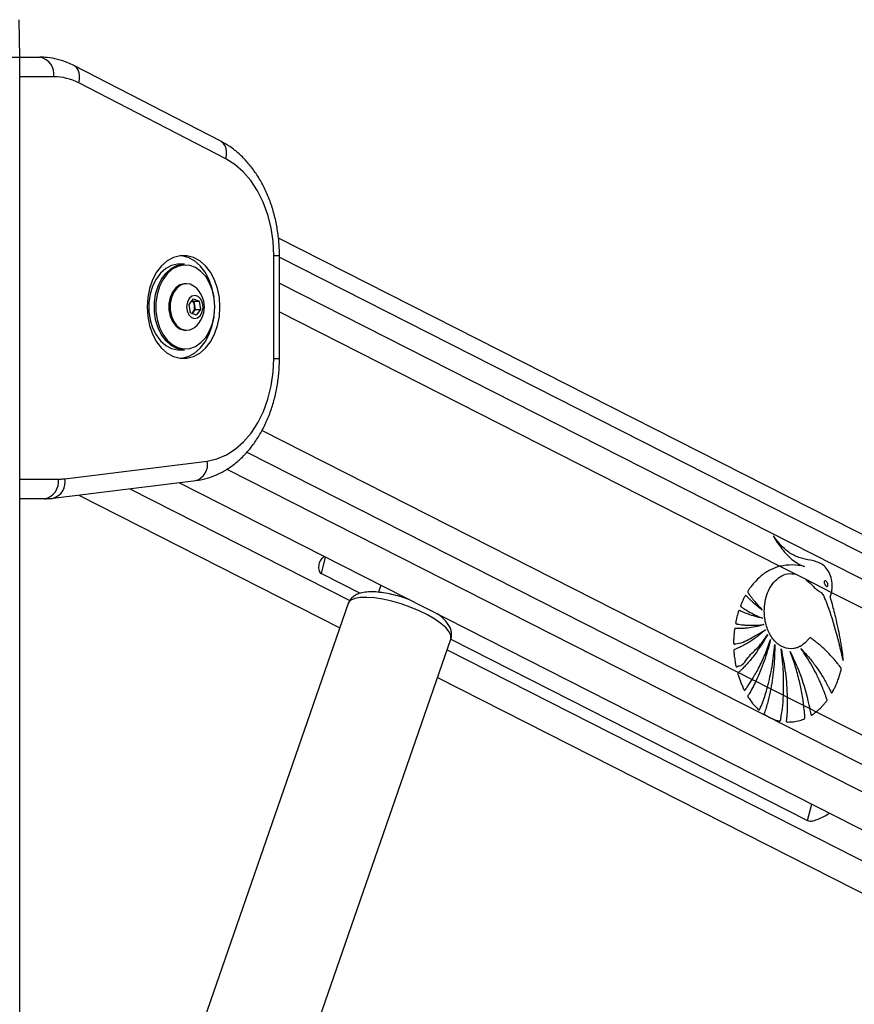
# Model space of a CAD drawing. Header units: millimetres. Extents: x 36407 to 443956, y 20230 to 409263.
# Tile 14 of 79: x 94702 to 103212, y 175933 to 185966. Entities that reach past the tile are written whole.
import ezdxf

# ---------------------------------------------------------------- set-up
doc = ezdxf.new("R2010")
doc.units = ezdxf.units.MM
doc.header["$LTSCALE"] = 50

msp = doc.modelspace()

# ---------------------------------------------------------------- linework, layer by layer
at = {"color": 7, "linetype": 'Continuous', "lineweight": 25}
for p, q in [((94704.43, 185584.55), (94697.77, 185966.15)), ((94583.7, 185584.55), (94704.43, 185584.55)), ((94704.43, 41884.54), (94704.43, 185584.55)), ((94704.43, 185584.55), (94908.43, 185584.55)), ((96753.25, 184727.28), (95253.9, 185499.05)), ((96803.14, 184549.46), (95303.79, 185321.23)), ((131417.06, 166439.4), (97339.58, 183740.9)), ((97291.67, 182514.3), (97291.67, 183562.78)), ((97350.25, 182514.3), (97350.25, 183562.78)), ((96383.03, 183476.04), (96326.47, 183476.04)), ((96403.54, 183276.04), (96390.11, 183276.04)), ((96428.91, 183064.49), (96474.01, 183123.07)), ((96474.01, 183123.07), (96532.44, 183097.11)), ((96442.23, 182979.96), (96428.91, 183064.49)), ((96459.96, 183104.82), (96477.28, 183097.11)), ((96490.6, 183012.59), (96468.05, 182983.3)), ((96477.28, 183097.11), (96532.44, 183097.11)), ((96477.28, 183097.11), (96483.94, 183054.85)), ((96483.94, 183054.85), (96490.6, 183012.59)), ((96490.6, 183012.59), (96545.76, 183012.59)), ((96545.76, 183012.59), (96500.65, 182954.01)), ((96532.44, 183097.11), (96545.76, 183012.59)), ((96500.65, 182954.01), (96442.23, 182979.96)), ((96468.05, 182983.3), (96459.55, 182972.27)), ((96390.11, 182801.04), (96403.54, 182801.04)), ((96326.47, 182601.04), (96383.03, 182601.04)), ((95161.11, 181288.54), (96613.91, 181468.29)), ((95044.25, 181090.05), (96497.05, 181269.81)), ((96325.1, 181248.53), (125777.06, 166295.46)), ((95303.86, 181122.17), (97965.63, 179770.77)), ((94954.98, 181084.55), (94704.43, 181084.55)), ((102453.54, 180397.61), (102616.43, 180314.91)), ((97777.55, 180321.86), (98171.95, 180121.61)), ((102616.43, 180314.91), (102710.6, 180267.1)), ((102616.43, 180314.91), (102710.6, 180267.1)), ((98384.26, 180203.08), (98359.33, 180131.25)), ((102710.6, 180267.1), (102979.32, 180130.67)), ((102979.32, 180130.67), (125377.08, 168759.09)), ((98051.27, 180017.55), (96102.84, 174403.35)), ((97149.12, 174040.23), (99097.55, 179654.43)), ((99096.74, 179652.09), (102735.66, 177804.57)), ((102032.08, 179314.68), (102171.15, 179244.07)), ((98962.31, 179264.74), (124481.16, 166308.55)), ((102171.15, 179244.07), (102208.06, 179225.33)), ((102208.06, 179225.33), (102326.78, 179165.06)), ((102326.78, 179165.06), (102360.13, 179148.13)), ((102360.13, 179148.13), (102489.42, 179082.49)), ((102489.42, 179082.49), (102528.21, 179062.79)), ((102528.21, 179062.79), (102696.19, 178977.5)), ((102696.19, 178977.5), (102757.15, 178946.55)), ((102757.15, 178946.55), (102822.68, 178913.28)), ((102822.68, 178913.28), (125081.73, 167612.13))]:
    msp.add_line(p, q, dxfattribs=at)
at = {"color": 8, "linetype": 'Continuous', "lineweight": 25}
for p, q in [((95049.85, 185384.54), (94704.43, 185384.54)), ((97291.67, 183562.78), (97350.25, 183562.78)), ((97350.25, 183545.94), (131216.26, 166351.8)), ((97350.25, 183281.57), (125756.2, 168859.57)), ((97350.25, 182988.6), (102453.54, 180397.61)), ((97291.67, 182514.3), (97350.25, 182514.3)), ((97173.35, 181781.51), (102032.08, 179314.68)), ((97018.5, 181560.17), (125329.06, 167186.6)), ((96814.26, 181386.7), (126249.42, 166442.16)), ((94704.43, 181284.55), (95096.4, 181284.55)), ((95823.33, 181186.45), (98066.97, 180047.32)), ((97777.55, 180321.86), (97820.11, 180489.5)), ((99059.1, 179543.62), (124750.43, 166499.86)), ((102735.66, 177804.57), (102778.22, 177972.21))]:
    msp.add_line(p, q, dxfattribs=at)
at = {"color": 8, "linetype": 'Continuous', "lineweight": 25, "flags": 128}
for points in [[(95303.79, 185321.23), (95310.5, 185357.89), (95311.53, 185393.15), (95306.82, 185425.64), (95296.57, 185454.11), (95281.15, 185477.49), (95261.17, 185494.85), (95253.93, 185499.03)], [(96803.14, 184549.46), (96809.86, 184586.12), (96810.89, 184621.38), (96806.18, 184653.87), (96795.92, 184682.35), (96780.51, 184705.72), (96760.53, 184723.09), (96753.25, 184727.28)], [(99097.55, 179654.43), (99099.07, 179659.64), (99097.8, 179692.57), (99079.71, 179730.13), (99045.38, 179771.07), (98995.91, 179814.11), (98932.89, 179857.85), (98858.35, 179900.89), (98774.68, 179941.85), (98684.58, 179979.39), (98590.94, 180012.34), (98496.77, 180039.6), (98405.09, 180060.34), (98318.85, 180073.85), (98240.83, 180079.72), (98173.53, 180077.76), (98119.11, 180068.02), (98079.33, 180050.83), (98055.46, 180026.74), (98051.27, 180017.55)]]:
    msp.add_lwpolyline(points, dxfattribs=at)
at = {"color": 7, "linetype": 'Continuous', "lineweight": 25, "flags": 128}
for points in [[(95303.79, 185321.23), (95273.11, 185335.95), (95242.01, 185348.77), (95210.55, 185359.66), (95178.78, 185368.59), (95146.76, 185375.56), (95114.56, 185380.55), (95082.23, 185383.55), (95049.85, 185384.54)], [(97291.67, 183562.78), (97284.84, 183704.88), (97264.47, 183844.36), (97230.95, 183978.67), (97184.88, 184105.32), (97127.11, 184221.99), (97058.71, 184326.53), (96980.94, 184417.01), (96895.22, 184491.78), (96803.14, 184549.46)], [(96001.2, 183038.54), (96007.52, 182942.07), (96026.27, 182848.89), (96056.8, 182762.16), (96098.08, 182684.85), (96148.71, 182619.58), (96206.96, 182568.58), (96270.84, 182533.58), (96338.17, 182515.78), (96406.68, 182515.78), (96474.02, 182533.58), (96537.9, 182568.58), (96596.14, 182619.58), (96646.77, 182684.85), (96688.05, 182762.16), (96718.59, 182848.89), (96737.34, 182942.07), (96743.66, 183038.54), (96737.34, 183135.01), (96718.59, 183228.19), (96688.05, 183314.92), (96646.77, 183392.23), (96596.14, 183457.5), (96537.9, 183508.5), (96474.02, 183543.5), (96406.68, 183561.3), (96338.17, 183561.3), (96270.84, 183543.5), (96206.96, 183508.5), (96148.71, 183457.5), (96098.08, 183392.23), (96056.8, 183314.92), (96026.27, 183228.19), (96007.52, 183135.01), (96001.2, 183038.54)], [(96683.09, 183143.78), (96665.56, 183228.19), (96635.02, 183314.92), (96593.74, 183392.23), (96543.11, 183457.5), (96484.87, 183508.5), (96420.99, 183543.5), (96353.65, 183561.3), (96345.91, 183562.2)], [(96326.47, 183476.04), (96310.8, 183475.48), (96248.92, 183462.07), (96190.23, 183431.33), (96137.11, 183384.5), (96091.74, 183323.52), (96055.98, 183250.86), (96031.29, 183169.51), (96018.69, 183082.8), (96018.69, 182994.28), (96031.29, 182907.57), (96055.98, 182826.22), (96091.74, 182753.57), (96137.11, 182692.58), (96190.23, 182645.75), (96248.92, 182615.01), (96310.8, 182601.6), (96326.47, 182601.04)], [(96383.03, 182601.04), (96367.37, 182601.6), (96305.49, 182615.01), (96246.79, 182645.75), (96193.67, 182692.58), (96148.31, 182753.57), (96112.55, 182826.22), (96087.86, 182907.57), (96075.26, 182994.28), (96075.26, 183082.8), (96087.86, 183169.51), (96112.55, 183250.86), (96148.31, 183323.52), (96193.67, 183384.5), (96246.79, 183431.33), (96305.49, 183462.07), (96367.37, 183475.48), (96383.03, 183476.04)], [(96692.39, 183038.54), (96686.21, 183124.59), (96667.9, 183207.13), (96638.21, 183282.76), (96598.37, 183348.39), (96550.01, 183401.34), (96495.09, 183439.43), (96435.88, 183461.11), (96374.79, 183465.49), (96314.34, 183452.39), (96256.98, 183422.35), (96205.07, 183376.59), (96160.74, 183317), (96125.8, 183246.01), (96101.68, 183166.52), (96089.37, 183081.79), (96089.37, 182995.29), (96101.68, 182910.56), (96125.8, 182831.08), (96160.74, 182760.08), (96205.07, 182700.48), (96256.98, 182654.73), (96314.34, 182624.69), (96374.79, 182611.59), (96435.88, 182615.97), (96495.09, 182637.65), (96550.01, 182675.75), (96598.37, 182728.69), (96638.21, 182794.32), (96667.9, 182869.96), (96686.21, 182952.48), (96692.39, 183038.54)], [(96390.11, 183276.04), (96380.05, 183275.61), (96335.2, 183262.99), (96294.41, 183233.71), (96260.73, 183189.97), (96236.64, 183134.99), (96223.93, 183072.86), (96223.55, 183008.18), (96235.51, 182945.75), (96258.95, 182890.21), (96292.11, 182845.67), (96332.54, 182815.43), (96377.24, 182801.74), (96390.11, 182801.04)], [(96487.86, 183243.93), (96482.05, 183248.49), (96439.09, 183270.66), (96393.49, 183275.61), (96348.63, 183262.99), (96307.85, 183233.71), (96274.16, 183189.97), (96250.07, 183134.99), (96237.36, 183072.86), (96236.98, 183008.18), (96248.95, 182945.75), (96272.38, 182890.21), (96305.55, 182845.67), (96345.97, 182815.43), (96390.67, 182801.74), (96436.33, 182805.61), (96479.55, 182826.76), (96487.86, 182833.15)], [(96544.13, 182951.08), (96563.47, 182988.47), (96571.23, 183033.49), (96566.21, 183079.27), (96549.18, 183118.86), (96522.74, 183146.22), (96490.9, 183157.18), (96458.53, 183150.09), (96430.54, 183126), (96411.19, 183088.61), (96403.44, 183043.59), (96408.46, 182997.8), (96425.49, 182958.22), (96451.93, 182930.86), (96483.76, 182919.9), (96516.14, 182927), (96544.13, 182951.08)], [(96345.91, 182514.88), (96353.65, 182515.78), (96420.99, 182533.58), (96484.87, 182568.58), (96543.11, 182619.58), (96593.74, 182684.85), (96635.02, 182762.16), (96665.56, 182848.89), (96683.09, 182933.3)], [(96457.94, 182972.98), (96462.64, 182977.15), (96468.05, 182983.3)], [(96613.91, 181468.29), (96712.78, 181490.1), (96808.67, 181530.5), (96899.85, 181588.77), (96984.66, 181663.86), (97061.56, 181754.38), (97129.16, 181858.7), (97186.22, 181974.94), (97231.72, 182100.97), (97264.82, 182234.5), (97284.92, 182373.12), (97291.67, 182514.3)], [(95096.4, 181284.55), (95104.5, 181284.61), (95112.6, 181284.79), (95120.69, 181285.11), (95128.79, 181285.54), (95136.87, 181286.11), (95144.96, 181286.8), (95153.04, 181287.61), (95161.11, 181288.54)]]:
    msp.add_lwpolyline(points, dxfattribs=at)
at = {"color": 7, "linetype": 'Continuous', "lineweight": 25}
for centre, radius, start, end in [((94873.07, 185409.55), 178.54, 351.949783, 78.578091), ((96319.22, 183038.54), 265.76, 309.389329, 50.610671), ((96408.49, 183046.57), 75.91, 6.26845, 48.439879), ((96389.98, 183038.18), 95.43, 324.893411, 10.062609), ((94919.62, 181259.55), 178.54, 281.421909, 8.050217)]:
    msp.add_arc(centre, radius, start, end, dxfattribs=at)
at = {"color": 8, "linetype": 'Continuous', "lineweight": 25}
for centre, radius, start, end in [((96446.99, 181432.93), 170.63, 287.061775, 11.960672), ((94994.2, 181253.18), 170.62, 287.03584, 11.96246)]:
    msp.add_arc(centre, radius, start, end, dxfattribs=at)
at = {"color": 7, "linetype": 'Continuous', "lineweight": 25}
for points, knots in [([(95253.9, 185499.05), (95233.85, 185508.76), (95180.1, 185534.8), (95088.85, 185564.35), (94992.86, 185582.06), (94932.52, 185583.84), (94908.43, 185584.55)], [0, 0, 0, 0, 0.18348108, 0.49195536, 0.79716998, 1, 1, 1, 1]), ([(97350.25, 183562.78), (97349.89, 183588.36), (97348.9, 183661.05), (97338, 183780.37), (97313.99, 183918.51), (97278.22, 184052.44), (97231.17, 184180.49), (97173.2, 184301.01), (97104.81, 184412.32), (97026.78, 184512.89), (96939.9, 184600.74), (96848.73, 184673.56), (96783.93, 184710.02), (96753.25, 184727.28)], [0, 0, 0, 0, 0.05185674, 0.14735768, 0.2430063, 0.3388089, 0.43479858, 0.53097696, 0.62726141, 0.72346593, 0.81930889, 0.91443804, 1, 1, 1, 1]), ([(96497.05, 181269.81), (96518.84, 181273.1), (96575.99, 181281.75), (96666.62, 181308.92), (96766.85, 181354.1), (96862.37, 181413.92), (96952.23, 181487.58), (97035.39, 181574.45), (97110.73, 181673.55), (97177.21, 181783.64), (97233.92, 181903.25), (97280.1, 182030.7), (97315.22, 182164.3), (97338.72, 182302.27), (97349.03, 182419.7), (97349.94, 182490.54), (97350.25, 182514.3)], [0, 0, 0, 0, 0.04498809, 0.11801434, 0.19134351, 0.26541913, 0.34043585, 0.41640992, 0.49321368, 0.57062881, 0.64842923, 0.72642592, 0.80448368, 0.88254087, 0.96060054, 1, 1, 1, 1]), ([(94954.98, 181084.55), (94977, 181085.05), (95006.82, 181085.73), (95036.48, 181089.16), (95044.25, 181090.05)], [0, 0, 0, 0, 0.73820242, 1, 1, 1, 1]), ([(102979.32, 180130.67), (102979.66, 180132.26), (102980.17, 180134.65), (102980.73, 180137.45), (102980.99, 180138.75), (102981.16, 180139.65), (102981.56, 180141.76), (102983.07, 180150.23), (102987.73, 180184.13), (102986.44, 180244.53), (102965.33, 180319.49), (102927.83, 180380.4), (102878.6, 180422.25), (102823.35, 180445.31), (102749.26, 180460.47), (102658.59, 180478.51), (102555.26, 180524.32), (102463.23, 180605.77), (102409.83, 180673.5), (102382.72, 180707.89)], [0, 0, 0, 0, 0.00445036, 0.00667187, 0.0077856, 0.00806668, 0.00917866, 0.01362781, 0.03144441, 0.10162107, 0.17182032, 0.24114303, 0.31009115, 0.38389466, 0.45818068, 0.5963624, 0.73346444, 0.86467504, 1, 1, 1, 1]), ([(102382.72, 180707.89), (102411.74, 180662.13), (102469.7, 180570.76), (102557.5, 180478.25), (102626.18, 180428.88), (102663.7, 180409.57), (102685.81, 180399.92), (102697.15, 180396.54), (102702.83, 180394.84)], [0, 0, 0, 0, 0.32573483, 0.65046274, 0.82296857, 0.91107983, 0.95545944, 1, 1, 1, 1]), ([(97807.75, 180496.92), (97794.93, 180486.19), (97767.78, 180463.45), (97750, 180414.87), (97746.79, 180371.02), (97756.79, 180340.12), (97768.34, 180326.95), (97776.07, 180322.67), (97777.55, 180321.86)], [0, 0, 0, 0, 0.22786433, 0.48262995, 0.72946371, 0.86301738, 0.97384294, 1, 1, 1, 1]), ([(102453.54, 180397.61), (102420.77, 180386.93), (102354.55, 180365.34), (102265.65, 180304.84), (102201.38, 180242.75), (102166.01, 180199.26), (102151.39, 180179.55), (102143.93, 180169.27), (102136.55, 180157.93), (102129.38, 180149.4), (102125.47, 180141.32), (102124.75, 180135.99), (102125.79, 180130.27), (102129.54, 180123.75), (102134.53, 180117.05), (102139.48, 180111.23), (102149.35, 180098.67), (102164.06, 180078.03), (102192.23, 180042.35), (102228.19, 179998.92), (102258.36, 179966.66), (102273.44, 179950.53)], [0, 0, 0, 0, 0.17229745, 0.348238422, 0.502847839, 0.570919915, 0.588754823, 0.606601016, 0.624446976, 0.644658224, 0.654663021, 0.659208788, 0.663873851, 0.675608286, 0.688967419, 0.699401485, 0.708619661, 0.757196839, 0.805771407, 0.902887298, 1, 1, 1, 1]), ([(102702.83, 180394.84), (102661.83, 180402.11), (102578.97, 180416.81), (102495.64, 180404.05), (102453.54, 180397.61)], [0, 0, 0, 0, 0.49484725, 1, 1, 1, 1]), ([(103076.3, 179338.82), (103077.36, 179342.17), (103078.79, 179346.69), (103079.21, 179353.44), (103077.83, 179358.05), (103073.79, 179364.07), (103064.67, 179375.03), (103049.37, 179395.75), (103025.64, 179424.91), (102987.96, 179469.32), (102936.42, 179524.19), (102881.9, 179575.46), (102837.58, 179612.39), (102809.75, 179634.89), (102786.14, 179650.84), (102771.54, 179666.69), (102756.75, 179668.41), (102750.31, 179661.6), (102738.48, 179646.59), (102715.65, 179618.81), (102689.01, 179598.31), (102669.12, 179586.01), (102661.68, 179581.79), (102648.15, 179574.74), (102626.42, 179565.69), (102571.44, 179551.99), (102488.29, 179561.71), (102395.29, 179629.11), (102328.6, 179735.65), (102296.26, 179852.74), (102291.58, 179963.53), (102304.48, 180059.97), (102335.64, 180153.36), (102386.52, 180234.79), (102453.67, 180294.06), (102532.82, 180327.71), (102587.77, 180319.3), (102616.43, 180314.91)], [0, 0, 0, 0, 0.00509732, 0.00688351, 0.00929767, 0.01180851, 0.01845374, 0.03297319, 0.05368628, 0.08062558, 0.12998813, 0.18122422, 0.21003808, 0.23176965, 0.24455605, 0.26187053, 0.26724478, 0.27222473, 0.27709773, 0.29898243, 0.3313547, 0.33663982, 0.34192465, 0.34721075, 0.36516844, 0.38663252, 0.45748495, 0.52547753, 0.58834909, 0.6525306, 0.69731796, 0.7420503, 0.78843507, 0.84013855, 0.89168532, 0.94349371, 1, 1, 1, 1]), ([(102710.6, 180267.1), (102733.36, 180248.33), (102762.13, 180224.61), (102794.04, 180190.22), (102810.96, 180173.35), (102827.93, 180158.65), (102844.97, 180147.39), (102867.06, 180133.9), (102892.81, 180113.02), (102908.47, 180071.27), (102921.26, 180041.43), (102929.07, 180021.04), (102932.52, 180011.94), (102934.01, 180007.92), (102934.68, 180006.16), (102934.97, 180005.38), (102935.09, 180005.04), (102935.15, 180004.88), (102935.18, 180004.81), (102970.78, 179911.02), (103004.06, 179799.69), (103037.8, 179674.13), (103048.05, 179634.83), (103058.06, 179595.44), (103067.87, 179555.99), (103077.49, 179516.5), (103086.97, 179477.13), (103093.13, 179450.88), (103096.2, 179437.82)], [0, 0, 0, 0, 0.10795561, 0.13642789, 0.16458019, 0.19290123, 0.21796454, 0.24156314, 0.2922242, 0.33492697, 0.37575033, 0.39408595, 0.40215266, 0.4057068, 0.40726595, 0.40795584, 0.40825566, 0.40839169, 0.40845036, 0.40849615, 0.71731064, 0.75783851, 0.79835832, 0.83885524, 0.87931132, 0.91972038, 0.96006314, 1, 1, 1, 1]), ([(102907.83, 180245.09), (102907.08, 180243.96), (102905.6, 180241.71), (102904.44, 180236.68), (102904.5, 180229.49), (102907.26, 180218.18), (102913.99, 180204.84), (102922.31, 180195.1), (102929.51, 180191.24), (102933.68, 180190.72), (102937.06, 180192.02), (102938.59, 180193.65), (102939.24, 180194.34)], [0, 0, 0, 0, 0.05439814, 0.108795, 0.18297402, 0.30480365, 0.52252294, 0.75358259, 0.82870657, 0.90445103, 0.95899089, 1, 1, 1, 1]), ([(102939.24, 180194.34), (102939.99, 180195.46), (102941.5, 180197.68), (102942.68, 180202.67), (102942.65, 180209.8), (102939.93, 180221.02), (102933.22, 180234.34), (102924.93, 180244.11), (102917.75, 180248.12), (102913.58, 180248.76), (102910.12, 180247.53), (102908.54, 180245.85), (102907.83, 180245.09)], [0, 0, 0, 0, 0.05405237, 0.10813102, 0.18150584, 0.30195766, 0.518426, 0.74876491, 0.82451357, 0.90083491, 0.9551954, 1, 1, 1, 1]), ([(98673.03, 180056.46), (98663.05, 180060.25), (98625.01, 180074.69), (98556.83, 180094.75), (98471.6, 180115.65), (98389.16, 180129.72), (98311.26, 180136.74), (98238.38, 180135.62), (98176.99, 180125.27), (98126.39, 180105.56), (98088.29, 180077.6), (98062.13, 180047.41), (98055.77, 180025.16), (98053.64, 180017.71)], [0, 0, 0, 0, 0.03857236, 0.14694962, 0.25562435, 0.36518111, 0.47655745, 0.59136873, 0.71262805, 0.80602208, 0.88639035, 0.96196183, 1, 1, 1, 1]), ([(102273.44, 179950.53), (102258.38, 179962.01), (102228.27, 179984.97), (102190.58, 180017.31), (102160.49, 180044.96), (102141.14, 180063.51), (102127.32, 180077.51), (102116.96, 180087.5), (102110.46, 180096.08), (102104.89, 180098.9), (102102.81, 180098.98), (102100.66, 180097.94), (102096.08, 180092.91), (102090.05, 180081.56), (102079.42, 180060.71), (102069.79, 180038.32), (102060.67, 180017.47), (102055.7, 180005.99), (102053.04, 179998.22), (102052.32, 179993.8), (102052.88, 179989.87), (102054.59, 179986.67), (102059.16, 179982.11), (102071.18, 179974.18), (102095.77, 179956.86), (102141.04, 179930.89), (102203.13, 179897.46), (102252.21, 179877.34), (102277.37, 179867.02)], [0, 0, 0, 0, 0.09576364, 0.19151962, 0.24676049, 0.29665828, 0.32249111, 0.34182023, 0.36714046, 0.3709812, 0.37464992, 0.37860601, 0.38342704, 0.40682799, 0.43428704, 0.48545183, 0.51037459, 0.53142985, 0.53866652, 0.54452667, 0.5490365, 0.55403587, 0.56002942, 0.58016468, 0.62810778, 0.71398887, 0.8534151, 1, 1, 1, 1]), ([(103096.2, 179437.82), (103096.42, 179455.28), (103096.74, 179479.61), (103091.68, 179512.6), (103088.04, 179539.14), (103082.19, 179576.91), (103074.48, 179623.26), (103062.4, 179689.22), (103045.44, 179773.16), (103024.42, 179866.09), (103003.04, 179952.69), (102986.74, 180014.45), (102975.94, 180053.23), (102970.73, 180069.86), (102968.67, 180077.22), (102968, 180081.06), (102967.25, 180083.4), (102966.68, 180084.7), (102966.22, 180086.93), (102967.24, 180090.05), (102968.83, 180094.24), (102971.64, 180100.78), (102975.04, 180113.25), (102977.63, 180123.82), (102979.32, 180130.67)], [0, 0, 0, 0, 0.07188757, 0.1001827, 0.13938821, 0.18389141, 0.26020321, 0.33651555, 0.46595816, 0.62154865, 0.74038808, 0.84564965, 0.89444813, 0.91291002, 0.92093814, 0.92717737, 0.92922364, 0.9315461, 0.93352716, 0.93854072, 0.94479673, 0.95364203, 0.96997603, 1, 1, 1, 1]), ([(99096.11, 179650.94), (99096.3, 179651.27), (99104.29, 179665.46), (99107.03, 179698.97), (99102.16, 179743.88), (99084.68, 179786.24), (99056.2, 179828.03), (99016.47, 179869.98), (98979.32, 179897.73), (98961.01, 179911.4)], [0, 0, 0, 0, 0.00352488, 0.15097526, 0.29134766, 0.43741087, 0.60434016, 0.80496689, 1, 1, 1, 1]), ([(102277.37, 179867.02), (102250, 179872.93), (102200.93, 179883.53), (102138.86, 179903.89), (102096.53, 179920.31), (102068.95, 179932.16), (102052.56, 179939.64), (102042.11, 179945.8), (102036.71, 179945.82), (102033.95, 179943.32), (102032.51, 179941.23), (102030.06, 179935.26), (102025.22, 179922.19), (102019.59, 179902.29), (102014.34, 179880.19), (102009.31, 179858.5), (102005.13, 179840.32), (102002.38, 179827.27), (102001.63, 179820.99), (102001.76, 179817.92), (102002.35, 179815.38), (102003.94, 179812.19), (102007.69, 179809.64), (102013.16, 179808.53), (102026.72, 179806.85), (102048.42, 179802.77), (102080.02, 179799.11), (102114, 179796.21), (102184.82, 179792.99), (102243.65, 179798.57), (102290.5, 179803.01)], [0, 0, 0, 0, 0.13026352, 0.23361742, 0.29976823, 0.33679112, 0.36944769, 0.38058556, 0.39029399, 0.3929321, 0.39582464, 0.39994421, 0.41581154, 0.44497412, 0.47110245, 0.4934582, 0.52092483, 0.53476484, 0.53875577, 0.54205095, 0.54489434, 0.54752922, 0.55486267, 0.56349546, 0.5735903, 0.61889286, 0.66657523, 0.72277086, 0.77918377, 1, 1, 1, 1]), ([(102290.5, 179803.01), (102259.91, 179794.37), (102204.74, 179778.79), (102132.99, 179767.56), (102082.53, 179762.93), (102049.78, 179761.33), (102029.04, 179761.15), (102014.11, 179760.97), (102004.26, 179761.82), (101997.59, 179762.13), (101994.41, 179760.82), (101993.02, 179759.85), (101991.32, 179757.92), (101990.07, 179754.16), (101989.33, 179746.54), (101987.91, 179735.72), (101985.92, 179717.7), (101983.38, 179687.48), (101980.94, 179653.32), (101980.08, 179625.75), (101980.5, 179613.28), (101981.39, 179608.41), (101983.32, 179605.18), (101986.34, 179603.34), (101990.34, 179603.23), (101994.75, 179604.32), (101998.27, 179605.52), (102000.48, 179606.26), (102001.4, 179606.53), (102001.79, 179606.66), (102001.96, 179606.69), (102002.04, 179606.72), (102002.07, 179606.72), (102002.08, 179606.73), (102002.09, 179606.73), (102053.51, 179607.74), (102157.09, 179663.21), (102255.9, 179720.14), (102307.28, 179749.74)], [0, 0, 0, 0, 0.1242683, 0.22413357, 0.28739073, 0.32580989, 0.35466731, 0.37011715, 0.38522416, 0.3941735, 0.39631339, 0.39835296, 0.40035066, 0.40487392, 0.40957, 0.422063, 0.43586373, 0.46094517, 0.50780879, 0.53267231, 0.53855402, 0.54298864, 0.54657312, 0.5500378, 0.5557814, 0.56219721, 0.56787887, 0.57023403, 0.57122187, 0.57164601, 0.57182969, 0.57190985, 0.57194529, 0.57196168, 0.57196868, 0.57197428, 0.77742235, 1, 1, 1, 1]), ([(102307.28, 179749.74), (102279.87, 179726.41), (102227.52, 179681.84), (102157.83, 179634.44), (102103.88, 179602.26), (102068.55, 179583.4), (102041.69, 179570.07), (102022.61, 179561.4), (102006.29, 179553.65), (101994.61, 179550.63), (101987.58, 179546.34), (101985.29, 179544.15), (101984.08, 179542.03), (101983.21, 179538.87), (101983.11, 179532.67), (101983.84, 179521.24), (101985.68, 179503.12), (101987.94, 179479.35), (101992.65, 179444.52), (101997.66, 179412.89), (102002.62, 179388.58), (102004.04, 179379.85), (102005.32, 179375.4), (102006.73, 179372.65), (102008.52, 179370.85), (102010.61, 179370.01), (102015.38, 179370.53), (102020.2, 179374.46), (102024.46, 179378.28), (102026.26, 179379.85), (102026.98, 179380.44), (102027.28, 179380.69), (102027.41, 179380.78), (102027.46, 179380.83), (102027.49, 179380.84), (102027.5, 179380.85), (102027.5, 179380.85), (102068.66, 179374.9), (102128.78, 179482.45), (102235.01, 179567.69), (102297.17, 179655.69), (102329.24, 179701.07)], [0, 0, 0, 0, 0.10894771, 0.20809192, 0.26311076, 0.30842172, 0.33674641, 0.3600784, 0.37670909, 0.3953938, 0.40025633, 0.40267773, 0.40473424, 0.40669552, 0.41073686, 0.4194845, 0.43441142, 0.45479416, 0.47727395, 0.51982682, 0.5327856, 0.53825645, 0.54137237, 0.54431989, 0.54626804, 0.54876131, 0.55154634, 0.56235901, 0.56702289, 0.56883283, 0.56956431, 0.56986965, 0.57000135, 0.57005924, 0.57008391, 0.57009461, 0.57010138, 0.57010377, 0.7040812, 0.84737931, 1, 1, 1, 1]), ([(102329.24, 179701.07), (102280.36, 179621.22), (102209.95, 179506.2), (102115.22, 179397.5), (102074.06, 179354.9), (102056.02, 179337.05), (102046.62, 179328.05), (102038.77, 179320.29), (102033.8, 179316.12), (102032.08, 179314.68)], [0, 0, 0, 0, 0.55139754, 0.79420136, 0.90113706, 0.92915845, 0.95717974, 0.98521069, 1, 1, 1, 1]), ([(102171.15, 179244.07), (102192.83, 179281.27), (102239.95, 179362.08), (102303.32, 179497.41), (102339.65, 179598.84), (102357.91, 179649.82)], [0, 0, 0, 0, 0.297776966, 0.647040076, 1, 1, 1, 1]), ([(102357.91, 179649.82), (102337.97, 179575.5), (102298.1, 179426.89), (102238.07, 179292.51), (102208.06, 179225.33)], [0, 0, 0, 0, 0.50010232, 1, 1, 1, 1]), ([(102326.78, 179165.06), (102343.6, 179233.87), (102378.09, 179375.03), (102393.24, 179522.86), (102401, 179598.62)], [0, 0, 0, 0, 0.48751943, 1, 1, 1, 1]), ([(102401, 179598.62), (102399.31, 179522.59), (102395.92, 179370.57), (102372.05, 179222.26), (102360.13, 179148.13)], [0, 0, 0, 0, 0.50012202, 1, 1, 1, 1]), ([(102465.17, 179554.74), (102481.84, 179474.31), (102515.17, 179313.48), (102523.86, 179146.34), (102528.21, 179062.79)], [0, 0, 0, 0, 0.50015251, 1, 1, 1, 1]), ([(102489.42, 179082.49), (102490.99, 179159.52), (102494.23, 179318.07), (102475.03, 179474.38), (102465.17, 179554.74)], [0, 0, 0, 0, 0.48585111, 1, 1, 1, 1]), ([(102557.26, 179527.57), (102600.04, 179437.25), (102685.62, 179256.61), (102733.31, 179049.9), (102757.15, 178946.55)], [0, 0, 0, 0, 0.50001291, 1, 1, 1, 1]), ([(102696.19, 178977.5), (102694.55, 178989.99), (102689.68, 179027.18), (102679.89, 179088.63), (102666.64, 179158.44), (102650.85, 179229.83), (102632.36, 179302.62), (102609.91, 179379.3), (102585.13, 179454.55), (102566.55, 179503.23), (102557.26, 179527.57)], [0, 0, 0, 0, 0.064925, 0.19340416, 0.32189867, 0.43439843, 0.57580209, 0.71719889, 0.85859417, 1, 1, 1, 1]), ([(102667.16, 179557.14), (102693.34, 179529.48), (102745.71, 179474.16), (102813.95, 179385.95), (102865.99, 179309.13), (102903.87, 179246.87), (102928.14, 179204), (102947.8, 179166.84), (102961.74, 179140.43), (102970.87, 179119.84), (102975.76, 179109.98), (102978.62, 179107.59), (102980.86, 179106.86), (102983.96, 179107.68), (102987.06, 179110.96), (102990.28, 179116.7), (102995.51, 179127.91), (103003.19, 179141.4), (103016.31, 179168.2), (103034.73, 179209.92), (103057.43, 179269.77), (103070.01, 179315.81), (103076.3, 179338.82)], [0, 0, 0, 0, 0.1528164, 0.30559743, 0.43174131, 0.50449291, 0.57724446, 0.61325102, 0.6581316, 0.68577092, 0.69445959, 0.69702579, 0.7011537, 0.70488921, 0.71144881, 0.71864442, 0.72912148, 0.7558365, 0.77587998, 0.83689392, 0.91847554, 1, 1, 1, 1]), ([(102822.68, 178913.28), (102827.46, 178917.17), (102838.9, 178926.49), (102856.54, 178942.32), (102877.56, 178962.79), (102894.87, 178981.62), (102908.93, 178997.77), (102918.3, 179009.98), (102927.27, 179018.61), (102932.82, 179027.5), (102933.63, 179034.29), (102931.79, 179045.61), (102923.72, 179063.15), (102915.77, 179086.55), (102907.36, 179109.08), (102898.92, 179131.3), (102887.08, 179161.23), (102871.51, 179198.6), (102851.31, 179244.1), (102821.24, 179307.33), (102779.28, 179386.18), (102725.68, 179474.94), (102686.67, 179529.74), (102667.16, 179557.14)], [0, 0, 0, 0, 0.02757646, 0.06602066, 0.10446955, 0.15521701, 0.17515235, 0.19509047, 0.21872408, 0.22977759, 0.23538989, 0.2423555, 0.27026285, 0.30844986, 0.33437853, 0.36031029, 0.39765831, 0.45567359, 0.51368884, 0.58762362, 0.7250974, 0.86250779, 1, 1, 1, 1]), ([(102032.08, 179314.68), (102030.52, 179313.28), (102028.11, 179311.12), (102025.66, 179307.1), (102024.62, 179303.47), (102024.6, 179297.75), (102027.91, 179286.7), (102040.66, 179251.3), (102055.81, 179203.94), (102076.64, 179162.57), (102083.96, 179141.07), (102089.47, 179135.09), (102091.89, 179133.85), (102094.6, 179134.03), (102098.88, 179136.67), (102102.82, 179141.89), (102106.17, 179147.08), (102107.94, 179149.86), (102108.84, 179151.22), (102109.3, 179151.88), (102109.53, 179152.22), (102109.77, 179152.54), (102110.48, 179153.51), (102113.32, 179157.41), (102124.62, 179173.06), (102144.91, 179202.3), (102161.98, 179229.47), (102171.15, 179244.07)], [0, 0, 0, 0, 0.02102909, 0.03261757, 0.04232301, 0.05204294, 0.07818258, 0.13798027, 0.37731991, 0.49685647, 0.5566211, 0.56732426, 0.57636724, 0.5854733, 0.5973114, 0.6279748, 0.64496734, 0.65346106, 0.65770319, 0.65982695, 0.66089853, 0.66142566, 0.66354553, 0.67204491, 0.70601604, 0.84195402, 1, 1, 1, 1]), ([(102208.06, 179225.33), (102196.52, 179202.82), (102173.43, 179157.8), (102147.5, 179107.74), (102128.53, 179083.57), (102125.6, 179075.97), (102125.35, 179071.48), (102126.73, 179065.83), (102132.34, 179056.74), (102152.75, 179030.21), (102180.4, 178988.88), (102215.18, 178957.79), (102231.81, 178934.32), (102240.85, 178932.81), (102243.35, 178933.89), (102246.47, 178937.16), (102248.79, 178942.37), (102250.56, 178946.65), (102251.29, 178948.42), (102251.43, 178948.74), (102251.57, 178949.06), (102251.98, 178950.03), (102253.66, 178953.9), (102260.27, 178969.44), (102285.85, 179032.1), (102309.11, 179100.57), (102324.83, 179157.96), (102326.78, 179165.06)], [0, 0, 0, 0, 0.12405562, 0.24811484, 0.27196448, 0.28007377, 0.28526241, 0.2915768, 0.30660412, 0.33930315, 0.47023303, 0.56140265, 0.60699514, 0.61254206, 0.61703285, 0.62253118, 0.63573143, 0.64325391, 0.64419971, 0.64466689, 0.64489994, 0.64584207, 0.64960165, 0.66465553, 0.72486047, 0.96597448, 1, 1, 1, 1]), ([(102360.13, 179148.13), (102352, 179107.97), (102339.8, 179047.75), (102316.44, 178969.82), (102304.64, 178925.54), (102293.34, 178901.59), (102292.74, 178894.06), (102293.5, 178890.67), (102296.08, 178886.55), (102301.03, 178882.98), (102314.29, 178876.24), (102342.31, 178857.6), (102388.22, 178837.97), (102427.1, 178823.5), (102449.06, 178819.63), (102452.8, 178819.79), (102455.66, 178821.4), (102458.05, 178824.38), (102460.25, 178829.94), (102461.65, 178837.77), (102462.42, 178843.97), (102463.01, 178847.11), (102463.03, 178847.27), (102463.06, 178847.44), (102463.15, 178847.93), (102463.51, 178849.9), (102464.93, 178857.8), (102470.4, 178889.41), (102481.72, 178965.45), (102486.38, 179036.21), (102489.42, 179082.49)], [0, 0, 0, 0, 0.16045985, 0.24064276, 0.32082896, 0.34086802, 0.34513204, 0.34943127, 0.35444366, 0.36641886, 0.3794243, 0.43141445, 0.53552668, 0.63961175, 0.64823832, 0.65449176, 0.65924364, 0.66400382, 0.67084606, 0.68275524, 0.69457519, 0.69494242, 0.6951296, 0.69522356, 0.69559079, 0.69706793, 0.70298225, 0.72662214, 0.8212079, 1, 1, 1, 1]), ([(102528.21, 179062.79), (102528.43, 179029.16), (102528.89, 178961.89), (102525.82, 178888.71), (102520.06, 178844.2), (102518.26, 178830.99), (102518.01, 178821.47), (102518.41, 178816.41), (102520.05, 178812.89), (102522.33, 178810.64), (102526.43, 178809.13), (102532.05, 178809.3), (102545.11, 178809.96), (102590.93, 178810.07), (102643.28, 178821.3), (102687.75, 178835.73), (102699.72, 178839.98), (102703.89, 178843.03), (102706.42, 178846.59), (102708.32, 178853.18), (102707.65, 178862.97), (102706.32, 178878.99), (102702.68, 178917.25), (102699, 178951.38), (102696.19, 178977.5)], [0, 0, 0, 0, 0.15605116, 0.31209325, 0.33841195, 0.36471285, 0.37368298, 0.38274485, 0.38792748, 0.39311478, 0.4009502, 0.4150397, 0.429027, 0.4849822, 0.70967251, 0.76561713, 0.77919886, 0.78901129, 0.79535118, 0.80173217, 0.82092738, 0.83972408, 0.87729854, 1, 1, 1, 1]), ([(102757.15, 178946.55), (102759.55, 178926.31), (102762.09, 178904.74), (102769.12, 178884.24), (102770.87, 178881.79), (102773.15, 178880.44), (102777.43, 178880.34), (102791.5, 178887.37), (102806.16, 178901.01), (102819.36, 178910.81), (102822.68, 178913.28)], [0, 0, 0, 0, 0.40905, 0.43595111, 0.45687595, 0.47794512, 0.50451129, 0.57601333, 0.89328501, 1, 1, 1, 1]), ([(102735.66, 177804.57), (102742.76, 177802.19), (102759.16, 177796.7), (102798.23, 177803.09), (102849.31, 177822.32), (102908.37, 177850.38), (102943.84, 177870.13), (102960.75, 177879.54)], [0, 0, 0, 0, 0.1120586, 0.25914984, 0.50249309, 0.76283814, 1, 1, 1, 1])]:
    msp.add_open_spline(points, degree=3, knots=knots, dxfattribs=at)

doc.saveas('drawing.dxf')
